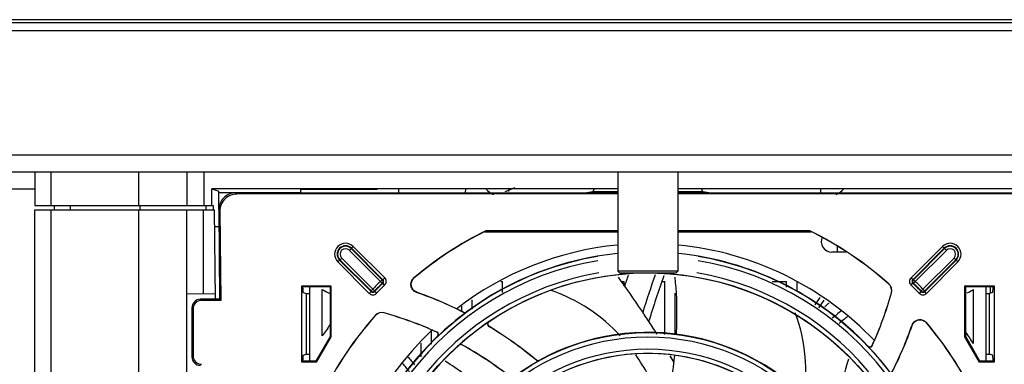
# Model space of a CAD drawing. Header units: millimetres. Extents: x 0 to 3364, y 0 to 2378.
# Tile 3 of 36: x 1447 to 1563, y 273 to 314. Entities that reach past the tile are written whole.
import ezdxf

# ---------------------------------------------------------------- set-up
doc = ezdxf.new("R2010")
doc.units = ezdxf.units.MM
doc.header["$LTSCALE"] = 185.02
doc.layers.add('00_COMPONENTS', color=7, linetype='CONTINUOUS')

msp = doc.modelspace()

# ---------------------------------------------------------------- linework, layer by layer
at = {"layer": '00_COMPONENTS', "color": 7, "linetype": 'CONTINUOUS'}
for p, q in [((1427.87, 314.15), (1614.87, 314.15)), ((1428.37, 298.15), (1598.58, 298.15)), ((1407.87, 296.15), (1593.98, 296.15)), ((1448.37, 296.15), (1448.37, 292.15)), ((1466.37, 296.15), (1466.37, 292.15)), ((1517.31, 296.15), (1517.31, 284.4)), ((1524.43, 296.15), (1524.43, 284.4)), ((1469.33, 294.15), (1470.16, 293.87)), ((1469.33, 292.15), (1469.33, 294.15)), ((1517.31, 294.15), (1469.33, 294.15)), ((1470.16, 291.73), (1470.16, 293.87)), ((1470.16, 293.71), (1479.82, 293.71)), ((1472.14, 293.65), (1517.31, 293.65)), ((1517.31, 293.52), (1472.27, 293.52)), ((1479.82, 293.65), (1479.83, 294.08)), ((1479.83, 294.08), (1488.85, 294.08)), ((1488.85, 294.15), (1488.85, 294.08)), ((1491.42, 293.65), (1491.42, 294.15)), ((1499.32, 293.65), (1499.33, 294.15)), ((1514.37, 293.79), (1513.65, 293.65)), ((1514.37, 293.79), (1514.55, 294.15)), ((1517.31, 293.79), (1514.37, 293.79)), ((1570.04, 294.15), (1524.43, 294.15)), ((1527.37, 293.79), (1524.43, 293.79)), ((1524.43, 293.65), (1569.61, 293.65)), ((1569.48, 293.52), (1524.43, 293.52)), ((1527.37, 293.79), (1527.2, 294.15)), ((1528.09, 293.65), (1527.37, 293.79)), ((1448.37, 292.15), (1469.47, 292.15)), ((1448.37, 204.15), (1448.37, 291.65)), ((1448.37, 291.65), (1469.64, 291.65)), ((1450.72, 291.65), (1450.72, 292.15)), ((1466.37, 218.11), (1466.37, 291.65)), ((1468.62, 292.15), (1468.62, 291.65)), ((1469.47, 292.15), (1469.47, 291.65)), ((1469.74, 281.06), (1469.64, 291.65)), ((1470.14, 291.63), (1470.23, 281.06)), ((1470.27, 291.5), (1470.36, 280.93)), ((1470.16, 289.65), (1469.66, 289.65)), ((1501.54, 289.05), (1517.31, 289.05)), ((1517.31, 289.16), (1501.72, 289.16)), ((1501.72, 289.16), (1501.72, 289.15)), ((1517.31, 289.15), (1501.72, 289.15)), ((1540.03, 289.16), (1524.43, 289.16)), ((1540.02, 289.15), (1524.43, 289.15)), ((1524.43, 289.05), (1540.2, 289.05)), ((1540.03, 289.16), (1540.02, 289.15)), ((1544.32, 286.65), (1542.62, 286.65)), ((1543.27, 287.35), (1543.27, 286.65)), ((1524.43, 284.4), (1517.31, 284.4)), ((1517.56, 284.15), (1517.31, 284.4)), ((1524.18, 284.15), (1517.56, 284.15)), ((1524.18, 284.15), (1524.43, 284.4)), ((1503.49, 283.15), (1503.67, 283.15)), ((1503.67, 281.85), (1503.67, 283.15)), ((1517.72, 283.15), (1518.07, 283.15)), ((1518.07, 282.65), (1518.07, 283.15)), ((1522.59, 283.15), (1522.87, 283.15)), ((1522.88, 276.91), (1522.87, 283.15)), ((1535.57, 283.15), (1537.27, 283.15)), ((1537.27, 282.48), (1537.27, 283.15)), ((1538.47, 283.15), (1538.47, 282.01)), ((1480.05, 282.57), (1479.95, 282.67)), ((1479.95, 282.67), (1483.4, 282.67)), ((1479.95, 273.62), (1479.95, 282.67)), ((1480.05, 282.57), (1483.29, 282.57)), ((1480.1, 281.86), (1480.47, 281.73)), ((1480.87, 282.57), (1480.87, 273.73)), ((1482.37, 276.72), (1482.37, 282.22)), ((1483.29, 282.57), (1483.4, 282.67)), ((1483.29, 282.57), (1483.29, 276.65)), ((1483.4, 282.67), (1483.4, 276.62)), ((1524.07, 281.78), (1524.06, 276.95)), ((1558.35, 282.67), (1561.8, 282.67)), ((1558.45, 282.57), (1558.35, 282.67)), ((1558.35, 276.62), (1558.35, 282.67)), ((1558.45, 282.57), (1561.69, 282.57)), ((1558.45, 276.65), (1558.45, 282.57)), ((1559.37, 275.82), (1559.37, 282.22)), ((1560.87, 273.73), (1560.87, 282.57)), ((1561.64, 281.86), (1561.27, 281.73)), ((1561.37, 281.77), (1561.37, 282.57)), ((1561.69, 282.57), (1561.8, 282.67)), ((1561.8, 282.67), (1561.8, 273.62)), ((1469.73, 281.65), (1466.37, 281.71)), ((1470.23, 281.06), (1467.96, 281.06)), ((1470.36, 280.93), (1468.09, 280.93)), ((1470.36, 280.93), (1470.23, 281.06)), ((1480.47, 281.73), (1480.87, 281.73)), ((1480.47, 281.73), (1480.47, 274.56)), ((1500.07, 281), (1500.07, 279.9)), ((1540.64, 280.41), (1541.24, 281.27)), ((1541.09, 280.06), (1541.72, 280.97)), ((1560.87, 281.73), (1561.27, 281.73)), ((1561.27, 274.56), (1561.27, 281.73)), ((1466.96, 280.06), (1466.96, 274.23)), ((1467.09, 279.93), (1467.09, 274.36)), ((1498.88, 279.62), (1498.88, 280.25)), ((1495.26, 277.44), (1495.26, 275.75)), ((1483.29, 276.65), (1481.6, 273.73)), ((1483.4, 276.62), (1481.66, 273.62)), ((1483.29, 276.65), (1483.4, 276.62)), ((1558.45, 276.65), (1558.35, 276.62)), ((1560.08, 273.62), (1558.35, 276.62)), ((1560.14, 273.73), (1558.45, 276.65)), ((1494.08, 274.27), (1494.08, 275.85)), ((1480.05, 273.73), (1479.95, 273.62)), ((1481.66, 273.62), (1479.95, 273.62)), ((1481.6, 273.73), (1480.05, 273.73)), ((1480.1, 274.44), (1480.47, 274.56)), ((1480.47, 274.56), (1480.87, 274.56)), ((1481.6, 273.73), (1481.66, 273.62)), ((1560.14, 273.73), (1560.08, 273.62)), ((1561.8, 273.62), (1560.08, 273.62)), ((1561.69, 273.73), (1560.14, 273.73)), ((1560.87, 274.56), (1561.27, 274.56)), ((1561.64, 274.44), (1561.27, 274.56)), ((1561.69, 273.73), (1561.8, 273.62))]:
    msp.add_line(p, q, dxfattribs=at)
at = {"layer": '00_COMPONENTS', "color": 9, "linetype": 'CONTINUOUS'}
for p, q in [((1432.49, 313.81), (1615.23, 313.81)), ((1432.5, 312.86), (1615.23, 312.86)), ((1450.27, 296.15), (1450.27, 292.15)), ((1460.69, 292.15), (1460.69, 296.15)), ((1468.37, 296.15), (1468.37, 292.15)), ((1435.37, 294.15), (1448.37, 294.15)), ((1472.27, 293.52), (1472.14, 293.65)), ((1504.42, 293.82), (1504.42, 294.15)), ((1541.32, 293.65), (1541.32, 294.15)), ((1450.27, 291.65), (1450.27, 217.86)), ((1452.62, 291.65), (1452.62, 292.15)), ((1460.69, 218.05), (1460.69, 291.65)), ((1460.8, 292.15), (1460.8, 291.65)), ((1468.27, 291.65), (1468.27, 281.67)), ((1470.27, 291.5), (1470.14, 291.63)), ((1485.58, 286.85), (1486.04, 287.31)), ((1485.58, 286.85), (1489.26, 283.17)), ((1485.79, 287.06), (1489.47, 283.38)), ((1485.83, 287.1), (1489.54, 283.38)), ((1486.04, 287.31), (1489.76, 283.59)), ((1551.99, 283.59), (1555.71, 287.31)), ((1552.2, 283.38), (1555.92, 287.1)), ((1552.27, 283.38), (1555.95, 287.06)), ((1552.48, 283.17), (1556.17, 286.85)), ((1555.71, 287.31), (1556.17, 286.85)), ((1484.21, 285.48), (1484.67, 285.94)), ((1487.92, 281.76), (1484.21, 285.48)), ((1488.14, 281.98), (1484.42, 285.69)), ((1488.14, 282.05), (1484.45, 285.73)), ((1488.35, 282.26), (1484.67, 285.94)), ((1557.08, 285.94), (1553.4, 282.26)), ((1557.29, 285.73), (1553.61, 282.05)), ((1557.33, 285.69), (1553.61, 281.98)), ((1557.54, 285.48), (1553.82, 281.76)), ((1557.08, 285.94), (1557.54, 285.48)), ((1489.26, 283.17), (1489.47, 283.38)), ((1489.26, 283.17), (1489.47, 282.96)), ((1489.54, 283.38), (1489.47, 283.38)), ((1489.54, 282.95), (1489.47, 282.96)), ((1489.76, 283.59), (1489.54, 283.38)), ((1489.75, 282.74), (1489.54, 282.95)), ((1493.25, 283.6), (1493.21, 283.59)), ((1551.99, 283.59), (1552.2, 283.38)), ((1551.99, 282.74), (1552.2, 282.95)), ((1552.2, 283.38), (1552.27, 283.38)), ((1552.2, 282.95), (1552.28, 282.96)), ((1552.48, 283.17), (1552.27, 283.38)), ((1552.48, 283.17), (1552.28, 282.96)), ((1487.92, 281.76), (1488.14, 281.98)), ((1488.35, 282.26), (1488.14, 282.05)), ((1488.14, 281.98), (1488.14, 282.05)), ((1488.35, 282.26), (1488.56, 282.05)), ((1488.56, 281.98), (1488.56, 282.05)), ((1488.78, 281.77), (1488.56, 281.98)), ((1493.56, 281.89), (1493.52, 281.88)), ((1549.39, 282.86), (1549.37, 282.85)), ((1549.69, 281.84), (1549.67, 281.83)), ((1552.96, 281.77), (1553.18, 281.98)), ((1553.4, 282.26), (1553.18, 282.05)), ((1553.18, 281.98), (1553.18, 282.05)), ((1553.4, 282.26), (1553.61, 282.05)), ((1553.61, 281.98), (1553.61, 282.05)), ((1553.82, 281.76), (1553.61, 281.98)), ((1468.09, 280.93), (1467.96, 281.06)), ((1467.09, 279.93), (1466.96, 280.06)), ((1489.68, 279.46), (1489.69, 279.44)), ((1499.09, 279.5), (1499.09, 279.52)), ((1499.41, 279.53), (1499.41, 279.55)), ((1488.66, 279.16), (1488.67, 279.14)), ((1502.06, 278.37), (1502.03, 278.37)), ((1553.82, 278.27), (1553.82, 278.31)), ((1495.92, 277.17), (1495.95, 277.17)), ((1502.08, 277.86), (1502.05, 277.86)), ((1552.11, 277.96), (1552.11, 278)), ((1496, 276.68), (1496.03, 276.68)), ((1498.55, 275.65), (1498.55, 275.63)), ((1498.89, 275.69), (1498.89, 275.66)), ((1546.9, 275.52), (1546.91, 275.49)), ((1547.39, 275.6), (1547.4, 275.57)), ((1467.09, 274.36), (1466.96, 274.23)), ((1507.7, 273.84), (1507.7, 273.86)), ((1508.03, 273.81), (1508.04, 273.83))]:
    msp.add_line(p, q, dxfattribs=at)
for radius in [33.53, 26.47, 25.97, 24.53, 24.03]:
    msp.add_circle((1520.87, 250.65), radius, dxfattribs=at)
at = {"layer": '00_COMPONENTS', "color": 7, "linetype": 'CONTINUOUS'}
for centre, radius, start, end in [((1472.14, 291.65), 2, 90.0418, 180.4582), ((1503.92, 296.15), 3, 222.5207, 244.1354), ((1520.87, 253.15), 44, 110.9821, 112.5767), ((1541.82, 296.15), 3, 295.8658, 317.4793), ((1520.87, 250.65), 43.02, 116.4413, 130.0175), ((1520.87, 250.65), 43, 116.4467, 129.9757), ((1520.87, 250.65), 43, 48.4961, 63.5533), ((1520.87, 250.65), 43.02, 48.4812, 63.5587), ((1542.62, 287.9), 1.25, 154.5783, 270), ((1520.87, 250.65), 37, 95.5593, 127.6362), ((1520.87, 250.65), 36, 95.7235, 126.6016), ((1520.87, 250.65), 37, 43.514, 84.4407), ((1520.87, 250.65), 36, 43.6954, 84.2715), ((1520.87, 250.65), 33.5, 41.786, 124.1537), ((1613.87, 250.51), 101, 160.6883, 161.5182), ((1613.87, 250.51), 98, 160.0477, 162.7827), ((1613.87, 250.51), 97, 159.9127, 163.3041), ((1485.12, 286.4), 5, 236.633, 248.0867), ((1478.23, 238.41), 46.08, 63.0818, 70.6223), ((1478.23, 238.41), 46.1, 63.0952, 70.585), ((1508.64, 293.29), 42.6, 335.4678, 344.4026), ((1508.64, 293.29), 42.61, 335.4329, 344.4176), ((1548.7, 282.1), 1, 344.4016, 48.4971), ((1548.72, 282.11), 1, 344.4167, 48.4822), ((1556.62, 286.4), 5, 293.8101, 303.367), ((1479.81, 355.33), 97.4, 309.5103, 309.9027), ((1489.41, 278.5), 1, 74.4167, 138.4822), ((1489.42, 278.48), 1, 74.4016, 138.4971), ((1478.23, 238.41), 42.61, 65.4329, 74.4176), ((1478.23, 238.41), 42.6, 65.4678, 74.4026), ((1520.87, 250.65), 35.98, 126.6188, 133.6546), ((1605.9, 202.45), 99.15, 128.816, 129.6159), ((1520.87, 250.65), 43.02, 138.4812, 153.5587), ((1520.87, 250.65), 43, 138.4961, 153.5533), ((1520.87, 250.65), 33.52, 124.2008, 131.7645), ((1502.2, 278.12), 0.3, 124.1991, 238.8858), ((1502.23, 278.12), 0.3, 124.1094, 238.8945), ((1432.61, 220.66), 105.59, 32.1952, 33.1452), ((1605.9, 202.45), 98.15, 128.7269, 129.4882), ((1520.87, 250.65), 43.02, 26.4413, 40.0175), ((1520.87, 250.65), 43, 26.4467, 39.9757), ((1520.87, 250.65), 46.5, 143.9314, 145.8894), ((1520.87, 250.65), 37, 133.514, 217.6362), ((1495.8, 276.89), 0.3, 313.6533, 65.5101), ((1495.83, 276.9), 0.3, 313.6545, 65.4329), ((1478.23, 238.41), 46.08, 50.2507, 58.8842), ((1478.23, 238.41), 46.1, 50.2656, 58.8504), ((1520.87, 250.65), 26.5, 38.1704, 118.9697), ((1508.64, 293.29), 46.08, 333.0818, 340.6223), ((1508.64, 293.29), 46.1, 333.0952, 340.585), ((1520.87, 250.65), 46, 33.1799, 35.1897), ((1520.87, 250.65), 36, 133.6954, 216.6016), ((1520.87, 250.65), 33.5, 131.786, 214.1537), ((1498.75, 275.42), 0.3, 60.9898, 131.7761), ((1498.75, 275.4), 0.3, 60.9347, 131.8358), ((1478.23, 238.41), 42.61, 51.9085, 61.0014), ((1478.23, 238.41), 42.6, 51.9387, 60.9845), ((1547.12, 275.72), 0.3, 223.6533, 335.5101), ((1547.12, 275.69), 0.3, 223.6545, 335.4329), ((1520.87, 250.65), 35.98, 36.6188, 43.6546), ((1569.07, 335.67), 98.15, 218.7269, 219.463), ((1520.87, 250.65), 26.48, 118.9953, 128.1227), ((1520.87, 250.65), 24, 36.6251, 116.3302), ((1452.92, 233.09), 81.78, 29.6844, 30.3307), ((1569.07, 335.67), 99.15, 218.816, 219.585)]:
    msp.add_arc(centre, radius, start, end, dxfattribs=at)
at = {"layer": '00_COMPONENTS', "color": 9, "linetype": 'CONTINUOUS'}
for centre, radius, start, end in [((1485.12, 286.4), 1.29, 45, 225), ((1556.62, 286.4), 1.29, 315, 135), ((1485.12, 286.4), 0.995, 45, 225), ((1485.12, 286.4), 0.944, 45, 225), ((1485.12, 286.4), 0.644, 45, 225), ((1556.62, 286.4), 0.995, 315, 135), ((1556.62, 286.4), 0.944, 315, 135), ((1556.62, 286.4), 0.644, 315, 135), ((1520.87, 250.65), 35.97, 99.5462, 80.4538), ((1520.87, 250.65), 35.47, 99.6271, 80.3729), ((1520.87, 250.65), 34.03, 99.7991, 80.2009), ((1520.87, 250.65), 45.36, 134.1863, 135.8137), ((1520.87, 250.65), 45.06, 134.1863, 135.8137), ((1520.87, 250.65), 45.01, 134.1211, 135.8789), ((1489.26, 283.17), 0.3, 314.2078, 44.9785), ((1489.33, 283.17), 0.3, 314.0988, 45.021), ((1489.33, 283.17), 0.6, 314.1253, 44.9958), ((1552.41, 283.17), 0.6, 135.0042, 225.8747), ((1552.41, 283.17), 0.3, 134.9638, 225.9011), ((1552.48, 283.17), 0.3, 135.0215, 225.7922), ((1520.87, 250.65), 45.01, 44.1211, 45.8789), ((1520.87, 250.65), 45.06, 44.1863, 45.8137), ((1520.87, 250.65), 45.36, 44.1863, 45.8137), ((1488.35, 282.19), 0.6, 225.0042, 315.8747), ((1488.35, 282.26), 0.3, 225.0215, 315.7922), ((1488.35, 282.19), 0.3, 224.9638, 315.9011), ((1520.87, 250.65), 44.71, 134.1211, 135.8789), ((1520.87, 250.65), 44.71, 44.1211, 45.8789), ((1553.39, 282.19), 0.6, 224.1253, 314.9958), ((1553.4, 282.26), 0.3, 224.2078, 314.9785), ((1553.39, 282.19), 0.3, 224.0988, 315.021)]:
    msp.add_arc(centre, radius, start, end, dxfattribs=at)
at = {"layer": '00_COMPONENTS', "color": 7, "linetype": 'CONTINUOUS'}
for centre, major_axis, ratio, start_param, end_param in [((1472.27, 291.51), (-1.42, 1.41), 0.997241, -0.78838, 0.78838), ((1480.1, 282.86), (0, 1), 0.052408, -4.402574, -3.159046), ((1561.64, 282.86), (0, 1), 0.052408, -3.124139, -1.880611), ((1467.96, 280.06), (0.709, -0.709), 0.997265, 2.357564, 3.925621), ((1468.09, 279.93), (-0.709, 0.709), 0.997265, -0.784029, 0.784029), ((1467.96, 274.24), (0.709, 0.709), 0.997265, -3.925621, -2.357564), ((1468.09, 274.37), (-0.709, -0.709), 0.997265, -0.784029, 0.784029), ((1480.1, 273.44), (0, 1), 0.052408, 0.017453, 1.260981), ((1561.64, 273.44), (0, 1), 0.052408, -1.260981, -0.017453)]:
    msp.add_ellipse(centre, major_axis=major_axis, ratio=ratio, start_param=start_param, end_param=end_param, dxfattribs=at)
for points, knots in [([(1493.52, 281.88), (1493.36, 281.94), (1493.06, 282.15), (1492.82, 282.64), (1492.87, 283.18), (1493.08, 283.48), (1493.21, 283.59)], [0, 0, 0, 0, 0.24997, 0.499922, 0.749928, 1, 1, 1, 1]), ([(1493.56, 281.89), (1493.39, 281.95), (1493.09, 282.15), (1492.86, 282.65), (1492.9, 283.19), (1493.11, 283.49), (1493.25, 283.6)], [0, 0, 0, 0, 0.250032, 0.5, 0.749968, 1, 1, 1, 1]), ([(1521.02, 278.39), (1520.72, 278.85), (1519.54, 280.64), (1518.31, 282.39), (1517.38, 283.69)], [0, 0, 0, 0, 0.257286, 1, 1, 1, 1]), ([(1524.25, 276.92), (1524.28, 277.49), (1524.36, 279.75), (1524.27, 282.01), (1524.09, 283.69)], [0, 0, 0, 0, 0.252905, 1, 1, 1, 1]), ([(1552.11, 278), (1552.17, 278.16), (1552.37, 278.46), (1552.86, 278.69), (1553.41, 278.65), (1553.71, 278.44), (1553.82, 278.31)], [0, 0, 0, 0, 0.24997, 0.499922, 0.749928, 1, 1, 1, 1]), ([(1552.11, 277.96), (1552.17, 278.13), (1552.38, 278.43), (1552.87, 278.66), (1553.41, 278.62), (1553.71, 278.41), (1553.82, 278.27)], [0, 0, 0, 0, 0.250032, 0.5, 0.749968, 1, 1, 1, 1]), ([(1502.58, 269.44), (1502.13, 269.84), (1500.33, 271.38), (1498.42, 272.78), (1496.92, 273.72)], [0, 0, 0, 0, 0.253029, 1, 1, 1, 1]), ([(1542.65, 267.6), (1542.84, 268.15), (1543.53, 270.27), (1544.17, 272.42), (1544.63, 274.01)], [0, 0, 0, 0, 0.257564, 1, 1, 1, 1])]:
    msp.add_open_spline(points, degree=3, knots=knots, dxfattribs=at)
at = {"layer": '00_COMPONENTS', "color": 9, "linetype": 'CONTINUOUS'}
for points, knots in [([(1517.61, 276.73), (1516.52, 277.92), (1513.98, 280.13), (1510.94, 281.6), (1509.31, 282.14)], [0, 0, 0, 0, 0.484522, 1, 1, 1, 1]), ([(1539.27, 269.29), (1539.54, 270.93), (1539.71, 274.4), (1538.92, 277.79), (1538.3, 279.45)], [0, 0, 0, 0, 0.48394, 1, 1, 1, 1]), ([(1522.98, 267.9), (1522.74, 268.48), (1521.73, 270.76), (1520.51, 272.95), (1519.43, 274.47)], [0, 0, 0, 0, 0.252837, 1, 1, 1, 1])]:
    msp.add_open_spline(points, degree=3, knots=knots, dxfattribs=at)
at = {"layer": '00_COMPONENTS', "color": 7, "linetype": 'CONTINUOUS'}
for points in [[(1499.09, 279.52), (1499.19, 279.47), (1499.32, 279.48), (1499.41, 279.55)], [(1499.41, 279.53), (1499.32, 279.46), (1499.19, 279.45), (1499.09, 279.5)], [(1507.7, 273.86), (1507.79, 273.79), (1507.94, 273.78), (1508.04, 273.83)], [(1508.03, 273.81), (1507.94, 273.76), (1507.78, 273.77), (1507.7, 273.84)], [(1522.85, 267.3), (1523.4, 269.62), (1523.8, 271.98), (1524.05, 274.35)]]:
    msp.add_open_spline(points, degree=3, dxfattribs=at)

doc.saveas('drawing.dxf')
